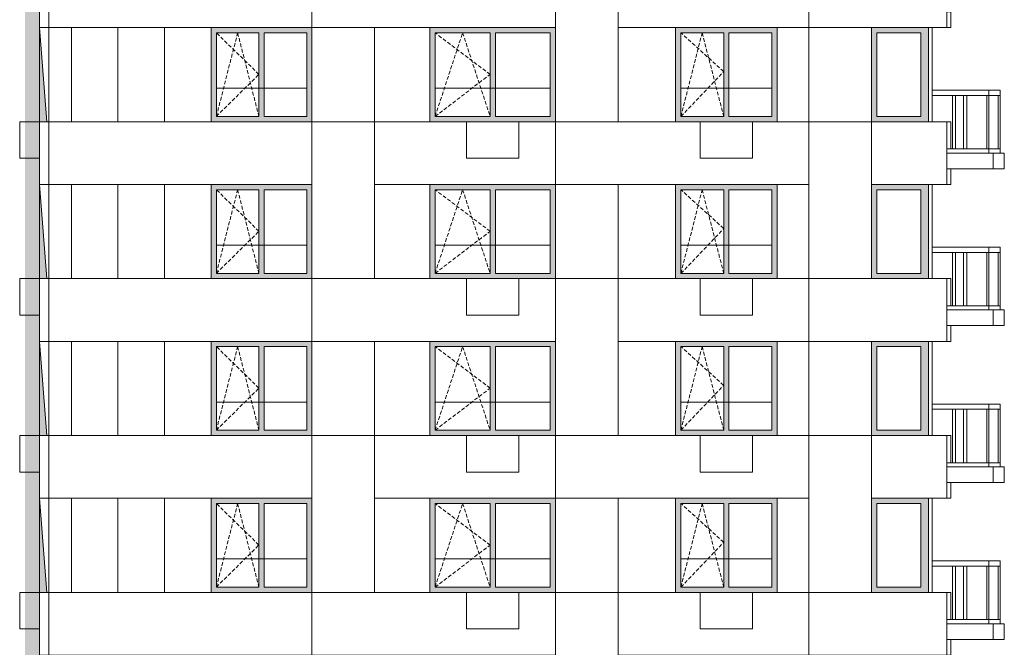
# Model space of a CAD drawing. Header units: millimetres. Extents: x 119219 to 750800, y -8933 to 168688.
# Tile 3 of 115: x 121460 to 140305, y 20010 to 32010. Entities that reach past the tile are written whole.
import ezdxf

# ---------------------------------------------------------------- set-up
doc = ezdxf.new("R2010")
doc.units = ezdxf.units.MM
doc.header["$MEASUREMENT"] = 0
doc.header["$XCLIPFRAME"] = 0
doc.linetypes.add('OO_EOIAAY', pattern=[105.833361, 70.555568, -35.277793])
for name, color, linetype, lineweight in [('0_Ном._пера__1', 7, 'Continuous', 0), ('0_Ном._пера__120', 7, 'Continuous', 0), ('0_Ном._пера__19', 255, 'Continuous', 0)]:
    doc.layers.add(name, color=color, linetype=linetype, lineweight=lineweight)
doc.layers.add('0_Ном._пера__161', color=7, linetype='Continuous', lineweight=13, true_color=0x6a6a6a)
picture_1 = doc.add_image_def('image2.png', size_in_pixel=(882, 837))
picture_2 = doc.add_image_def('image4.png', size_in_pixel=(877, 829))
picture_3 = doc.add_image_def('image1.png', size_in_pixel=(882, 833))
picture_4 = doc.add_image_def('image5.png', size_in_pixel=(729, 823))
picture_5 = doc.add_image_def('image3.png', size_in_pixel=(734, 827))

msp = doc.modelspace()

# ---------------------------------------------------------------- hatches: boundary and pattern name
at = {"layer": '0_Ном._пера__161', "linetype": 'Continuous', "lineweight": 0, "true_color": 0x696969}
for points in [[(125124.33, 31759.999), (125224.33, 31759.999), (126039.31, 31759.999), (126139.31, 31759.999), (126954.29, 31759.999), (127053.29, 31759.999), (127053.29, 31859.999), (125124.33, 31859.999)], [(131716.505, 31860.002), (129311.353, 31860.002), (129311.353, 31760.002), (129411.352, 31760.002), (130463.928, 31760.002), (130563.928, 31760.002), (131616.505, 31760.002), (131716.505, 31760.002)], [(135955.21, 31860.002), (134015.211, 31860.002), (134015.211, 31760.002), (134115.209, 31760.002), (134935.209, 31760.002), (135035.209, 31760.002), (135855.21, 31760.002), (135955.21, 31760.002)], [(137766.17, 31860.002), (137766.17, 31760.002), (137866.163, 31760.002), (138706.16, 31760.002), (138856.161, 31760.002), (138856.161, 31860.002)], [(125224.33, 30159.999), (125224.33, 31759.999), (125124.33, 31759.999), (125124.33, 30159.999)], [(126039.31, 30159.999), (126139.31, 30159.999), (126139.31, 31759.999), (126039.31, 31759.999)], [(126954.29, 31759.999), (126954.29, 30159.999), (127053.29, 30159.999), (127053.29, 31759.999)], [(129311.353, 30160.002), (129411.352, 30160.002), (129411.352, 31760.002), (129311.353, 31760.002)], [(130463.928, 30160.002), (130563.928, 30160.002), (130563.928, 31760.002), (130463.928, 31760.002)], [(131616.505, 31760.002), (131616.505, 30160.002), (131716.505, 30160.002), (131716.505, 31760.002)], [(134015.211, 30160.002), (134115.209, 30160.002), (134115.209, 31760.002), (134015.211, 31760.002)], [(134935.209, 30160.002), (135035.209, 30160.002), (135035.209, 31760.002), (134935.209, 31760.002)], [(135855.21, 31760.002), (135855.21, 30160.002), (135955.21, 30160.002), (135955.21, 31760.002)], [(137866.163, 31760.002), (137766.17, 31760.002), (137766.17, 30160.002), (137866.163, 30160.002)], [(138706.161, 30160.002), (138856.16, 30160.002), (138856.16, 31760.002), (138706.161, 31760.002)], [(125124.33, 30059.999), (127053.29, 30059.999), (127053.29, 30159.999), (126954.29, 30159.999), (126139.31, 30159.999), (126039.31, 30159.999), (125224.33, 30159.999), (125124.33, 30159.999)], [(129311.353, 30060.002), (131716.505, 30060.002), (131716.505, 30160.002), (131616.505, 30160.002), (130563.928, 30160.002), (130463.928, 30160.002), (129411.352, 30160.002), (129311.353, 30160.002)], [(134015.211, 30060.002), (135955.21, 30060.002), (135955.21, 30160.002), (135855.21, 30160.002), (135035.209, 30160.002), (134935.209, 30160.002), (134115.209, 30160.002), (134015.211, 30160.002)], [(137766.17, 30060.002), (138856.161, 30060.002), (138856.161, 30160.002), (138706.161, 30160.002), (137866.163, 30160.002), (137766.17, 30160.002)], [(125124.33, 28759.999), (125224.33, 28759.999), (126039.31, 28759.999), (126139.31, 28759.999), (126954.29, 28759.999), (127053.29, 28759.999), (127053.29, 28859.999), (125124.33, 28859.999)], [(131716.505, 28860.002), (129311.353, 28860.002), (129311.353, 28760.002), (129411.352, 28760.002), (130463.928, 28760.002), (130563.928, 28760.002), (131616.505, 28760.002), (131716.505, 28760.002)], [(135955.21, 28860.002), (134015.211, 28860.002), (134015.211, 28760.002), (134115.209, 28760.002), (134935.209, 28760.002), (135035.209, 28760.002), (135855.21, 28760.002), (135955.21, 28760.002)], [(137766.17, 28860.002), (137766.17, 28760.002), (137866.163, 28760.002), (138706.16, 28760.002), (138856.161, 28760.002), (138856.161, 28860.002)], [(125224.33, 27159.999), (125224.33, 28759.999), (125124.33, 28759.999), (125124.33, 27159.999)], [(126039.31, 27159.999), (126139.31, 27159.999), (126139.31, 28759.999), (126039.31, 28759.999)], [(126954.29, 28759.999), (126954.29, 27159.999), (127053.29, 27159.999), (127053.29, 28759.999)], [(129311.353, 27160.002), (129411.352, 27160.002), (129411.352, 28760.002), (129311.353, 28760.002)], [(130463.928, 27160.002), (130563.928, 27160.002), (130563.928, 28760.002), (130463.928, 28760.002)], [(131616.505, 28760.002), (131616.505, 27160.002), (131716.505, 27160.002), (131716.505, 28760.002)], [(134015.211, 27160.002), (134115.209, 27160.002), (134115.209, 28760.002), (134015.211, 28760.002)], [(134935.209, 27160.002), (135035.209, 27160.002), (135035.209, 28760.002), (134935.209, 28760.002)], [(135855.21, 28760.002), (135855.21, 27160.002), (135955.21, 27160.002), (135955.21, 28760.002)], [(137866.163, 28760.002), (137766.17, 28760.002), (137766.17, 27160.002), (137866.163, 27160.002)], [(138706.161, 27160.002), (138856.16, 27160.002), (138856.16, 28760.002), (138706.161, 28760.002)], [(125124.33, 27059.999), (127053.29, 27059.999), (127053.29, 27159.999), (126954.29, 27159.999), (126139.31, 27159.999), (126039.31, 27159.999), (125224.33, 27159.999), (125124.33, 27159.999)], [(129311.353, 27060.002), (131716.505, 27060.002), (131716.505, 27160.002), (131616.505, 27160.002), (130563.928, 27160.002), (130463.928, 27160.002), (129411.352, 27160.002), (129311.353, 27160.002)], [(134015.211, 27060.002), (135955.21, 27060.002), (135955.21, 27160.002), (135855.21, 27160.002), (135035.209, 27160.002), (134935.209, 27160.002), (134115.209, 27160.002), (134015.211, 27160.002)], [(137766.17, 27060.002), (138856.161, 27060.002), (138856.161, 27160.002), (138706.161, 27160.002), (137866.163, 27160.002), (137766.17, 27160.002)], [(125124.331, 25760.001), (125224.331, 25760.001), (126039.31, 25760.001), (126139.31, 25760.001), (126954.29, 25760.001), (127053.29, 25760.001), (127053.29, 25860.001), (125124.331, 25860.001)], [(131716.505, 25860.001), (129311.353, 25860.001), (129311.353, 25760.001), (129411.352, 25760.001), (130463.928, 25760.001), (130563.928, 25760.001), (131616.505, 25760.001), (131716.505, 25760.001)], [(135955.21, 25860.001), (134015.211, 25860.001), (134015.211, 25760.001), (134115.209, 25760.001), (134935.209, 25760.001), (135035.209, 25760.001), (135855.21, 25760.001), (135955.21, 25760.001)], [(137766.17, 25860.002), (137766.17, 25760.002), (137866.163, 25760.002), (138706.16, 25760.002), (138856.161, 25760.002), (138856.161, 25860.002)], [(125224.331, 24160.001), (125224.331, 25760.001), (125124.331, 25760.001), (125124.331, 24160.001)], [(126039.31, 24160.001), (126139.31, 24160.001), (126139.31, 25760.001), (126039.31, 25760.001)], [(126954.29, 25760.001), (126954.29, 24160.001), (127053.29, 24160.001), (127053.29, 25760.001)], [(129311.353, 24160.001), (129411.352, 24160.001), (129411.352, 25760.001), (129311.353, 25760.001)], [(130463.928, 24160.001), (130563.928, 24160.001), (130563.928, 25760.001), (130463.928, 25760.001)], [(131616.505, 25760.001), (131616.505, 24160.001), (131716.505, 24160.001), (131716.505, 25760.001)], [(134015.211, 24160.001), (134115.209, 24160.001), (134115.209, 25760.001), (134015.211, 25760.001)], [(134935.209, 24160.001), (135035.209, 24160.001), (135035.209, 25760.001), (134935.209, 25760.001)], [(135855.21, 25760.001), (135855.21, 24160.001), (135955.21, 24160.001), (135955.21, 25760.001)], [(137866.163, 25760.002), (137766.17, 25760.002), (137766.17, 24160.002), (137866.163, 24160.002)], [(138706.161, 24160.002), (138856.16, 24160.002), (138856.16, 25760.002), (138706.161, 25760.002)], [(125124.331, 24060.001), (127053.29, 24060.001), (127053.29, 24160.001), (126954.29, 24160.001), (126139.31, 24160.001), (126039.31, 24160.001), (125224.331, 24160.001), (125124.331, 24160.001)], [(129311.353, 24060.001), (131716.505, 24060.001), (131716.505, 24160.001), (131616.505, 24160.001), (130563.928, 24160.001), (130463.928, 24160.001), (129411.352, 24160.001), (129311.353, 24160.001)], [(134015.211, 24060.001), (135955.21, 24060.001), (135955.21, 24160.001), (135855.21, 24160.001), (135035.209, 24160.001), (134935.209, 24160.001), (134115.209, 24160.001), (134015.211, 24160.001)], [(137766.17, 24060.002), (138856.161, 24060.002), (138856.161, 24160.002), (138706.161, 24160.002), (137866.163, 24160.002), (137766.17, 24160.002)], [(125124.33, 22760), (125224.33, 22760), (126039.31, 22760), (126139.31, 22760), (126954.29, 22760), (127053.29, 22760), (127053.29, 22860), (125124.33, 22860)], [(131716.505, 22860.001), (129311.353, 22860.001), (129311.353, 22760.001), (129411.352, 22760.001), (130463.928, 22760.001), (130563.928, 22760.001), (131616.505, 22760.001), (131716.505, 22760.001)], [(135955.21, 22860.001), (134015.211, 22860.001), (134015.211, 22760.001), (134115.209, 22760.001), (134935.209, 22760.001), (135035.209, 22760.001), (135855.21, 22760.001), (135955.21, 22760.001)], [(137766.17, 22860.001), (137766.17, 22760.001), (137866.163, 22760.001), (138706.16, 22760.001), (138856.161, 22760.001), (138856.161, 22860.001)], [(125224.33, 21160), (125224.33, 22760), (125124.33, 22760), (125124.33, 21160)], [(126039.31, 21160), (126139.31, 21160), (126139.31, 22760), (126039.31, 22760)], [(126954.29, 22760), (126954.29, 21160), (127053.29, 21160), (127053.29, 22760)], [(129311.353, 21160.001), (129411.352, 21160.001), (129411.352, 22760.001), (129311.353, 22760.001)], [(130463.928, 21160.001), (130563.928, 21160.001), (130563.928, 22760.001), (130463.928, 22760.001)], [(131616.505, 22760.001), (131616.505, 21160.001), (131716.505, 21160.001), (131716.505, 22760.001)], [(134015.211, 21160.001), (134115.209, 21160.001), (134115.209, 22760.001), (134015.211, 22760.001)], [(134935.209, 21160.001), (135035.209, 21160.001), (135035.209, 22760.001), (134935.209, 22760.001)], [(135855.21, 22760.001), (135855.21, 21160.001), (135955.21, 21160.001), (135955.21, 22760.001)], [(137866.163, 22760.001), (137766.17, 22760.001), (137766.17, 21160.001), (137866.163, 21160.001)], [(138706.161, 21160.001), (138856.16, 21160.001), (138856.16, 22760.001), (138706.161, 22760.001)], [(125124.33, 21060), (127053.29, 21060), (127053.29, 21160), (126954.29, 21160), (126139.31, 21160), (126039.31, 21160), (125224.33, 21160), (125124.33, 21160)], [(129311.353, 21060.001), (131716.505, 21060.001), (131716.505, 21160.001), (131616.505, 21160.001), (130563.928, 21160.001), (130463.928, 21160.001), (129411.352, 21160.001), (129311.353, 21160.001)], [(134015.211, 21060.001), (135955.21, 21060.001), (135955.21, 21160.001), (135855.21, 21160.001), (135035.209, 21160.001), (134935.209, 21160.001), (134115.209, 21160.001), (134015.211, 21160.001)], [(137766.17, 21060.001), (138856.161, 21060.001), (138856.161, 21160.001), (138706.161, 21160.001), (137866.163, 21160.001), (137766.17, 21160.001)]]:
    msp.add_hatch(color=251, dxfattribs=at).paths.add_polyline_path(points)
at = {"layer": '0_Ном._пера__19', "linetype": 'Continuous', "lineweight": 0}
msp.add_hatch(color=255, dxfattribs=at).paths.add_polyline_path([(121820.199, 67860), (122001.659, 66060), (121820.169, 66059.999), (121820.169, 64859.999), (121974.935, 63060), (121842.238, 63060), (121842.238, 61860), (121977.238, 60059.999), (121842.238, 60059.999), (121842.238, 58860), (121977.238, 57059.999), (121842.238, 57059.999), (121842.238, 55860), (121977.238, 54059.999), (121842.238, 54059.999), (121842.238, 52860), (121977.238, 51059.999), (121842.238, 51059.999), (121842.238, 49860), (121977.238, 48059.999), (121842.238, 48059.999), (121842.238, 46860), (121977.238, 45059.999), (121842.238, 45059.999), (121842.238, 43860), (121977.238, 42059.999), (121842.238, 42059.999), (121842.238, 40860), (121977.238, 39059.999), (121842.238, 39059.999), (121842.238, 37860), (121977.238, 36059.999), (121842.238, 36059.999), (121842.238, 34860), (121977.238, 33059.999), (121842.238, 33060), (121842.238, 31860), (121977.238, 30059.999), (121842.238, 30059.999), (121842.238, 28860), (121977.238, 27059.999), (121842.238, 27059.999), (121842.238, 25860), (121977.238, 24059.999), (121842.238, 24059.999), (121842.238, 22860), (121977.238, 21059.999), (121842.238, 21060), (121842.238, 19860), (121977.238, 18059.999), (121842.238, 18059.999), (121842.238, 16860), (121977.238, 15059.999), (121842.238, 15059.999), (121842.238, 13860), (121977.238, 12059.999), (121842.238, 12059.999), (121842.238, 10860), (121977.238, 9059.999), (121842.238, 9060), (121842.238, 7860), (121977.238, 6059.999), (121842.238, 6060), (121842.238, 4860), (121993.525, -900.163), (121562.106, -900.163), (121564.119, 67837.982)])

# ---------------------------------------------------------------- linework, layer by layer
at = {"layer": '0_Ном._пера__1', "color": 7, "linetype": 'Continuous', "lineweight": 0}
for p, q in [((121842.238, 31860), (121977.238, 30059.999)), ((131716.506, 31860.002), (131716.506, 30060.002)), ((135955.211, 31860.002), (135955.211, 30060.002)), ((138925.319, 31859.999), (138925.319, 30059.999)), ((125224.33, 30700), (126954.29, 30700)), ((129411.352, 30700), (131616.505, 30700)), ((134115.209, 30700), (135855.21, 30700)), ((140011.01, 30660), (138925.319, 30660)), ((139310.894, 30560), (138925.319, 30560)), ((139370.894, 30560), (139310.894, 30560)), ((139310.894, 29540), (139310.894, 30560)), ((140011.01, 30560), (139370.894, 30560)), ((139370.894, 29540), (139370.894, 30560)), ((139525.417, 29540), (139525.417, 30560)), ((139585.417, 29540), (139585.417, 30560)), ((139970.999, 29540), (139970.999, 30560)), ((140010.999, 29540), (140010.999, 30560)), ((140011.01, 30560), (140011.01, 30660)), ((140225.496, 30660), (140011.01, 30660)), ((140225.496, 30560), (140011.01, 30560)), ((140185.501, 29540), (140185.501, 30560)), ((140225.496, 30560), (140225.496, 30660)), ((140225.501, 29540), (140225.501, 30560)), ((139310.894, 29540), (139206.156, 29540)), ((139370.894, 29540), (139310.894, 29540)), ((140011.01, 29540), (139370.894, 29540)), ((140011.01, 29460), (140011.01, 29540)), ((140225.496, 29540), (140011.01, 29540)), ((140225.496, 29460), (140225.496, 29540)), ((121842.238, 28860), (121977.238, 27059.999)), ((131716.506, 28860.002), (131716.506, 27060.002)), ((135955.211, 28860.002), (135955.211, 27060.002)), ((138925.319, 28859.999), (138925.319, 27059.999)), ((125224.33, 27700), (126954.29, 27700)), ((129411.352, 27700), (131616.505, 27700)), ((134115.209, 27700), (135855.21, 27700)), ((140011.01, 27660), (138925.319, 27660)), ((139310.894, 27560), (138925.319, 27560)), ((139370.894, 27560), (139310.894, 27560)), ((139310.894, 26540), (139310.894, 27560)), ((140011.01, 27560), (139370.894, 27560)), ((139370.894, 26540), (139370.894, 27560)), ((139525.417, 26540), (139525.417, 27560)), ((139585.417, 26540), (139585.417, 27560)), ((139970.999, 26540), (139970.999, 27560)), ((140010.999, 26540), (140010.999, 27560)), ((140011.01, 27560), (140011.01, 27660)), ((140225.496, 27660), (140011.01, 27660)), ((140225.496, 27560), (140011.01, 27560)), ((140185.501, 26540), (140185.501, 27560)), ((140225.496, 27560), (140225.496, 27660)), ((140225.501, 26540), (140225.501, 27560)), ((139310.894, 26540), (139206.156, 26540)), ((139370.894, 26540), (139310.894, 26540)), ((140011.01, 26540), (139370.894, 26540)), ((140011.01, 26460), (140011.01, 26540)), ((140225.496, 26540), (140011.01, 26540)), ((140225.496, 26460), (140225.496, 26540)), ((121842.238, 25860), (121977.238, 24059.999)), ((131716.506, 25860.001), (131716.506, 24060.001)), ((135955.211, 25860.001), (135955.211, 24060.001)), ((138925.319, 25860), (138925.319, 24060)), ((125224.33, 24700.002), (126954.29, 24700.002)), ((129411.352, 24700.002), (131616.505, 24700.002)), ((134115.209, 24700.002), (135855.21, 24700.002)), ((140011.01, 24660), (138925.319, 24660)), ((139310.894, 24560), (138925.319, 24560)), ((139370.894, 24560), (139310.894, 24560)), ((139310.894, 23540), (139310.894, 24560)), ((140011.01, 24560), (139370.894, 24560)), ((139370.894, 23540), (139370.894, 24560)), ((139525.417, 23540), (139525.417, 24560)), ((139585.417, 23540), (139585.417, 24560)), ((139970.999, 23540), (139970.999, 24560)), ((140010.999, 23540), (140010.999, 24560)), ((140011.01, 24560), (140011.01, 24660)), ((140225.496, 24660), (140011.01, 24660)), ((140225.496, 24560), (140011.01, 24560)), ((140185.501, 23540), (140185.501, 24560)), ((140225.496, 24560), (140225.496, 24660)), ((140225.501, 23540), (140225.501, 24560)), ((139310.894, 23540), (139206.156, 23540)), ((139370.894, 23540), (139310.894, 23540)), ((140011.01, 23540), (139370.894, 23540)), ((140011.01, 23460), (140011.01, 23540)), ((140225.496, 23540), (140011.01, 23540)), ((140225.496, 23460), (140225.496, 23540)), ((121842.238, 22860), (121977.238, 21059.999)), ((131716.506, 22860.001), (131716.506, 21060.001)), ((135955.211, 22860.001), (135955.211, 21060.001)), ((138925.319, 22859.999), (138925.319, 21059.999)), ((125224.33, 21700), (126954.29, 21700)), ((129411.352, 21700), (131616.505, 21700)), ((134115.209, 21700), (135855.21, 21700)), ((140011.01, 21660), (138925.319, 21660)), ((139310.894, 21560), (138925.319, 21560)), ((139370.894, 21560), (139310.894, 21560)), ((139310.894, 20540), (139310.894, 21560)), ((140011.01, 21560), (139370.894, 21560)), ((139370.894, 20540), (139370.894, 21560)), ((139525.417, 20540), (139525.417, 21560)), ((139585.417, 20540), (139585.417, 21560)), ((139970.999, 20540), (139970.999, 21560)), ((140010.999, 20540), (140010.999, 21560)), ((140011.01, 21560), (140011.01, 21660)), ((140225.496, 21660), (140011.01, 21660)), ((140225.496, 21560), (140011.01, 21560)), ((140185.501, 20540), (140185.501, 21560)), ((140225.496, 21560), (140225.496, 21660)), ((140225.501, 20540), (140225.501, 21560)), ((139310.894, 20540), (139206.156, 20540)), ((139370.894, 20540), (139310.894, 20540)), ((140011.01, 20540), (139370.894, 20540)), ((140011.01, 20460), (140011.01, 20540)), ((140225.496, 20540), (140011.01, 20540)), ((140225.496, 20460), (140225.496, 20540))]:
    msp.add_line(p, q, dxfattribs=at)
for points in [[(121842.238, 33060), (122019.985, 33060), (122019.985, 31860), (121842.238, 31860)], [(122019.985, 33060), (127053.29, 33060), (127053.29, 31860), (122019.985, 31860)], [(127053.29, 33060), (131716.506, 33060), (131716.506, 31860), (127053.29, 31860)], [(131716.506, 33059.999), (132915.446, 33059.999), (132915.446, 30060), (131716.506, 30060)], [(132915.468, 33060), (136567.23, 33060), (136567.23, 31860), (132915.468, 31860)], [(136567.23, 33060), (139206.156, 33060), (139206.156, 31860), (136567.23, 31860)], [(139206.156, 32160), (139280.748, 32160), (139280.748, 31860), (139206.156, 31860)], [(122019.985, 31860.002), (122449.798, 31860.002), (122449.798, 30060.007), (122019.985, 30060.007)], [(127053.29, 31860), (128252.23, 31860), (128252.23, 30059.999), (127053.29, 30059.999)], [(136567.23, 31860), (137766.17, 31860), (137766.17, 30059.999), (136567.23, 30059.999)], [(121842.238, 30059.999), (122019.985, 30059.999), (122019.985, 28860), (121842.238, 28860)], [(122019.985, 30059.999), (127053.29, 30059.999), (127053.29, 28860), (122019.985, 28860)], [(127053.29, 30060), (128252.23, 30060), (128252.23, 27060), (127053.29, 27060)], [(128252.23, 30060), (131716.506, 30060), (131716.506, 28860), (128252.23, 28860)], [(131716.506, 30060), (136567.23, 30060), (136567.23, 28860), (131716.506, 28860)], [(136567.23, 30059.999), (137766.17, 30059.999), (137766.17, 27060), (136567.23, 27060)], [(137766.17, 30060.002), (139206.156, 30060.002), (139206.156, 28860.002), (137766.17, 28860.002)], [(139206.156, 30059.999), (139280.748, 30059.999), (139280.748, 29539.999), (139206.156, 29539.999)], [(139206.156, 29460), (140091.01, 29460), (140091.01, 29160), (139206.156, 29160)], [(140091.01, 29460), (140305.492, 29460), (140305.492, 29160), (140091.01, 29160)], [(139206.156, 29160), (139280.748, 29160), (139280.748, 28860), (139206.156, 28860)], [(122019.985, 28860), (122449.798, 28860), (122449.798, 27060.005), (122019.985, 27060.005)], [(131716.506, 28860), (132915.446, 28860), (132915.446, 27059.999), (131716.506, 27059.999)], [(121842.238, 27059.999), (122019.985, 27059.999), (122019.985, 25860), (121842.238, 25860)], [(122019.985, 27059.999), (127053.29, 27059.999), (127053.29, 25860), (122019.985, 25860)], [(127053.29, 27059.999), (131716.506, 27059.999), (131716.506, 25860), (127053.29, 25860)], [(131716.506, 27059.999), (132915.446, 27059.999), (132915.446, 24060), (131716.506, 24060)], [(132915.468, 27060), (136567.23, 27060), (136567.23, 25860), (132915.468, 25860)], [(136567.23, 27060), (139206.156, 27060), (139206.156, 25860), (136567.23, 25860)], [(139206.156, 27059.999), (139280.748, 27059.999), (139280.748, 26539.999), (139206.156, 26539.999)], [(139206.156, 26460), (140091.01, 26460), (140091.01, 26160), (139206.156, 26160)], [(140091.01, 26460), (140305.492, 26460), (140305.492, 26160), (140091.01, 26160)], [(139206.156, 26160), (139280.748, 26160), (139280.748, 25860), (139206.156, 25860)], [(122019.985, 25860.001), (122449.798, 25860.001), (122449.798, 24060.006), (122019.985, 24060.006)], [(127053.29, 25860), (128252.23, 25860), (128252.23, 24059.999), (127053.29, 24059.999)], [(136567.23, 25860), (137766.17, 25860), (137766.17, 24059.999), (136567.23, 24059.999)], [(121842.238, 24059.999), (122019.985, 24059.999), (122019.985, 22860), (121842.238, 22860)], [(122019.985, 24059.999), (127053.29, 24059.999), (127053.29, 22860), (122019.985, 22860)], [(127053.29, 24059.999), (128252.23, 24059.999), (128252.23, 21060), (127053.29, 21060)], [(128252.23, 24059.999), (131716.506, 24059.999), (131716.506, 22860), (128252.23, 22860)], [(131716.506, 24060), (136567.23, 24060), (136567.23, 22860), (131716.506, 22860)], [(136567.23, 24059.999), (137766.17, 24059.999), (137766.17, 21060), (136567.23, 21060)], [(137766.17, 24060), (139206.156, 24060), (139206.156, 22860), (137766.17, 22860)], [(139206.156, 24060), (139280.748, 24060), (139280.748, 23540), (139206.156, 23540)], [(139206.156, 23460), (140091.01, 23460), (140091.01, 23160), (139206.156, 23160)], [(140091.01, 23460), (140305.492, 23460), (140305.492, 23160), (140091.01, 23160)], [(139206.156, 23160), (139280.748, 23160), (139280.748, 22860), (139206.156, 22860)], [(122019.985, 22860.001), (122449.798, 22860.001), (122449.798, 21060.006), (122019.985, 21060.006)], [(131716.506, 22860), (132915.446, 22860), (132915.446, 21059.999), (131716.506, 21059.999)], [(121842.238, 21060), (122019.985, 21060), (122019.985, 19860), (121842.238, 19860)], [(122019.985, 21060), (127053.29, 21060), (127053.29, 19860), (122019.985, 19860)], [(127053.29, 21060), (131716.506, 21060), (131716.506, 19860), (127053.29, 19860)], [(131716.506, 21059.999), (132915.446, 21059.999), (132915.446, 18060), (131716.506, 18060)], [(132915.468, 21060), (136567.23, 21060), (136567.23, 19860), (132915.468, 19860)], [(136567.23, 21060), (139206.156, 21060), (139206.156, 19860), (136567.23, 19860)], [(139206.156, 21059.999), (139280.748, 21059.999), (139280.748, 20539.999), (139206.156, 20539.999)], [(139206.156, 20460), (140091.01, 20460), (140091.01, 20160), (139206.156, 20160)], [(140091.01, 20460), (140305.492, 20460), (140305.492, 20160), (140091.01, 20160)], [(139206.156, 20160), (139280.748, 20160), (139280.748, 19860), (139206.156, 19860)]]:
    msp.add_lwpolyline(points, close=True, dxfattribs=at)
at = {"layer": '0_Ном._пера__1', "color": 7, "linetype": 'Continuous', "lineweight": 0, "flags": 128}
for points in [[(122449.798, 31860.002), (122449.798, 30060.002), (125124.33, 30060.002), (125124.33, 31860.002)], [(128252.23, 31860), (128252.23, 30060), (129310.777, 30060), (129310.777, 31860)], [(132915.291, 31860), (132915.291, 30060), (134015.034, 30060), (134015.034, 31860)], [(135955.211, 31860), (135955.211, 30060), (136566.449, 30060), (136566.449, 31860)], [(121460.305, 30060), (121460.305, 29360), (121842.238, 29360), (121842.238, 30060)], [(130013.471, 29360), (131013.471, 29360), (131013.471, 30060), (130013.471, 30060)], [(135486.167, 30060), (134486.167, 30060), (134486.167, 29360), (135486.167, 29360)], [(122449.798, 28860.002), (122449.798, 27060.002), (125124.33, 27060.002), (125124.33, 28860.002)], [(128252.23, 28860), (128252.23, 27060), (129310.777, 27060), (129310.777, 28860)], [(132915.313, 28860), (132915.313, 27060), (134015.056, 27060), (134015.056, 28860)], [(135955.211, 28860), (135955.211, 27060), (136566.471, 27060), (136566.471, 28860)], [(121460.305, 26360), (121842.238, 26360), (121842.238, 27060), (121460.305, 27060)], [(130013.471, 26360), (131013.471, 26360), (131013.471, 27060), (130013.471, 27060)], [(135486.167, 27060), (134486.167, 27060), (134486.167, 26360), (135486.167, 26360)], [(122449.798, 25860.001), (122449.798, 24060.001), (125124.331, 24060.001), (125124.331, 25860.001)], [(128252.23, 25860), (128252.23, 24060), (129310.777, 24060), (129310.777, 25860)], [(132915.336, 25860), (132915.336, 24060), (134015.078, 24060), (134015.078, 25860)], [(135955.211, 25860), (135955.211, 24060), (136566.493, 24060), (136566.493, 25860)], [(121460.305, 24060), (121460.305, 23360), (121842.238, 23360), (121842.238, 24060)], [(130013.471, 23360), (131013.471, 23360), (131013.471, 24060), (130013.471, 24060)], [(135486.167, 24060), (134486.167, 24060), (134486.167, 23360), (135486.167, 23360)], [(122449.798, 22860.001), (122449.798, 21060.001), (125124.33, 21060.001), (125124.33, 22860.001)], [(128252.23, 22860), (128252.23, 21060), (129310.777, 21060), (129310.777, 22860)], [(132915.358, 22860), (132915.358, 21060), (134015.1, 21060), (134015.1, 22860)], [(135955.211, 22860), (135955.211, 21060), (136566.516, 21060), (136566.516, 22860)], [(121460.305, 20360), (121842.238, 20360), (121842.238, 21060), (121460.305, 21060)], [(130013.471, 21060), (130013.471, 20360), (131013.471, 20360), (131013.471, 21060)], [(135486.167, 21060), (134486.167, 21060), (134486.167, 20360), (135486.167, 20360)]]:
    msp.add_lwpolyline(points, close=True, dxfattribs=at)
at = {"layer": '0_Ном._пера__1', "color": 7, "linetype": 'Continuous', "lineweight": 0}
for points in [[(123341.508, 30059.999), (123341.508, 31859.999)], [(124233.218, 30059.999), (124233.218, 31859.999)], [(123341.508, 27059.999), (123341.508, 28859.999)], [(124233.218, 27059.999), (124233.218, 28859.999)], [(123341.508, 24059.999), (123341.508, 25859.999)], [(124233.218, 24059.999), (124233.218, 25859.999)], [(123341.508, 21060), (123341.508, 22860)], [(124233.218, 21060), (124233.218, 22860)]]:
    msp.add_lwpolyline(points, dxfattribs=at)
at = {"layer": '0_Ном._пера__120', "color": 7, "linetype": 'Continuous', "lineweight": 0}
for p, q in [((138856.161, 30060.002), (138856.161, 31860.002)), ((125224.33, 31759.999), (125224.33, 30159.999)), ((126039.31, 31759.999), (125224.33, 31759.999)), ((126039.31, 30159.999), (126039.31, 31759.999)), ((126139.31, 31759.999), (126139.31, 30159.999)), ((126954.29, 31759.999), (126139.31, 31759.999)), ((126954.29, 30159.999), (126954.29, 31759.999)), ((129411.352, 31760.002), (129411.352, 30160.002)), ((130463.928, 31760.002), (129411.352, 31760.002)), ((130463.928, 30160.002), (130463.928, 31760.002)), ((130563.928, 31760.002), (130563.928, 30160.002)), ((131616.505, 31760.002), (130563.928, 31760.002)), ((131616.505, 30160.002), (131616.505, 31760.002)), ((134115.209, 31760.002), (134115.209, 30160.002)), ((134935.209, 31760.002), (134115.209, 31760.002)), ((134935.209, 30160.002), (134935.209, 31760.002)), ((135035.209, 31760.002), (135035.209, 30160.002)), ((135855.21, 31760.002), (135035.209, 31760.002)), ((135855.21, 30160.002), (135855.21, 31760.002)), ((137866.163, 30160.002), (137866.163, 31760.002)), ((137866.163, 31760.002), (138706.161, 31760.002)), ((138706.161, 31760.002), (138706.161, 30160.002)), ((125224.33, 30159.999), (126039.31, 30159.999)), ((126139.31, 30159.999), (126954.29, 30159.999)), ((129411.352, 30160.002), (130463.928, 30160.002)), ((130563.928, 30160.002), (131616.505, 30160.002)), ((134115.209, 30160.002), (134935.209, 30160.002)), ((135035.209, 30160.002), (135855.21, 30160.002)), ((138706.161, 30160.002), (137866.163, 30160.002)), ((138856.161, 27060.002), (138856.161, 28860.002)), ((125224.33, 28759.999), (125224.33, 27159.999)), ((126039.31, 28759.999), (125224.33, 28759.999)), ((126039.31, 27159.999), (126039.31, 28759.999)), ((126139.31, 28759.999), (126139.31, 27159.999)), ((126954.29, 28759.999), (126139.31, 28759.999)), ((126954.29, 27159.999), (126954.29, 28759.999)), ((129411.352, 28760.002), (129411.352, 27160.002)), ((130463.928, 28760.002), (129411.352, 28760.002)), ((130463.928, 27160.002), (130463.928, 28760.002)), ((130563.928, 28760.002), (130563.928, 27160.002)), ((131616.505, 28760.002), (130563.928, 28760.002)), ((131616.505, 27160.002), (131616.505, 28760.002)), ((134115.209, 28760.002), (134115.209, 27160.002)), ((134935.209, 28760.002), (134115.209, 28760.002)), ((134935.209, 27160.002), (134935.209, 28760.002)), ((135035.209, 28760.002), (135035.209, 27160.002)), ((135855.21, 28760.002), (135035.209, 28760.002)), ((135855.21, 27160.002), (135855.21, 28760.002)), ((137866.163, 27160.002), (137866.163, 28760.002)), ((137866.163, 28760.002), (138706.161, 28760.002)), ((138706.161, 28760.002), (138706.161, 27160.002)), ((125224.33, 27159.999), (126039.31, 27159.999)), ((126139.31, 27159.999), (126954.29, 27159.999)), ((129411.352, 27160.002), (130463.928, 27160.002)), ((130563.928, 27160.002), (131616.505, 27160.002)), ((134115.209, 27160.002), (134935.209, 27160.002)), ((135035.209, 27160.002), (135855.21, 27160.002)), ((138706.161, 27160.002), (137866.163, 27160.002)), ((138856.161, 24060.002), (138856.161, 25860.002)), ((125224.331, 25760.001), (125224.331, 24160.001)), ((126039.31, 25760.001), (125224.331, 25760.001)), ((126039.31, 24160.001), (126039.31, 25760.001)), ((126139.31, 25760.001), (126139.31, 24160.001)), ((126954.29, 25760.001), (126139.31, 25760.001)), ((126954.29, 24160.001), (126954.29, 25760.001)), ((129411.352, 25760.001), (129411.352, 24160.001)), ((130463.928, 25760.001), (129411.352, 25760.001)), ((130463.928, 24160.001), (130463.928, 25760.001)), ((130563.928, 25760.001), (130563.928, 24160.001)), ((131616.505, 25760.001), (130563.928, 25760.001)), ((131616.505, 24160.001), (131616.505, 25760.001)), ((134115.209, 25760.001), (134115.209, 24160.001)), ((134935.209, 25760.001), (134115.209, 25760.001)), ((134935.209, 24160.001), (134935.209, 25760.001)), ((135035.209, 25760.001), (135035.209, 24160.001)), ((135855.21, 25760.001), (135035.209, 25760.001)), ((135855.21, 24160.001), (135855.21, 25760.001)), ((137866.163, 24160.002), (137866.163, 25760.002)), ((137866.163, 25760.002), (138706.161, 25760.002)), ((138706.161, 25760.002), (138706.161, 24160.002)), ((125224.331, 24160.001), (126039.31, 24160.001)), ((126139.31, 24160.001), (126954.29, 24160.001)), ((129411.352, 24160.001), (130463.928, 24160.001)), ((130563.928, 24160.001), (131616.505, 24160.001)), ((134115.209, 24160.001), (134935.209, 24160.001)), ((135035.209, 24160.001), (135855.21, 24160.001)), ((138706.161, 24160.002), (137866.163, 24160.002)), ((138856.161, 21060.001), (138856.161, 22860.001)), ((125224.33, 22760), (125224.33, 21160)), ((126039.31, 22760), (125224.33, 22760)), ((126039.31, 21160), (126039.31, 22760)), ((126139.31, 22760), (126139.31, 21160)), ((126954.29, 22760), (126139.31, 22760)), ((126954.29, 21160), (126954.29, 22760)), ((129411.352, 22760.001), (129411.352, 21160.001)), ((130463.928, 22760.001), (129411.352, 22760.001)), ((130463.928, 21160.001), (130463.928, 22760.001)), ((130563.928, 22760.001), (130563.928, 21160.001)), ((131616.505, 22760.001), (130563.928, 22760.001)), ((131616.505, 21160.001), (131616.505, 22760.001)), ((134115.209, 22760.001), (134115.209, 21160.001)), ((134935.209, 22760.001), (134115.209, 22760.001)), ((134935.209, 21160.001), (134935.209, 22760.001)), ((135035.209, 22760.001), (135035.209, 21160.001)), ((135855.21, 22760.001), (135035.209, 22760.001)), ((135855.21, 21160.001), (135855.21, 22760.001)), ((137866.163, 21160.001), (137866.163, 22760.001)), ((137866.163, 22760.001), (138706.161, 22760.001)), ((138706.161, 22760.001), (138706.161, 21160.001)), ((125224.33, 21160), (126039.31, 21160)), ((126139.31, 21160), (126954.29, 21160)), ((129411.352, 21160.001), (130463.928, 21160.001)), ((130563.928, 21160.001), (131616.505, 21160.001)), ((134115.209, 21160.001), (134935.209, 21160.001)), ((135035.209, 21160.001), (135855.21, 21160.001)), ((138706.161, 21160.001), (137866.163, 21160.001))]:
    msp.add_line(p, q, dxfattribs=at)
at = {"layer": '0_Ном._пера__120', "color": 7, "linetype": 'OO_EOIAAY', "lineweight": 0}
for p, q in [((125224.33, 30159.999), (125631.82, 31759.999)), ((126039.31, 30965), (125224.33, 31759.999)), ((125631.82, 31759.999), (126039.31, 30159.999)), ((129411.352, 30159.999), (129937.64, 31759.999)), ((130463.928, 30965), (129411.352, 31759.999)), ((129937.64, 31759.999), (130463.928, 30159.999)), ((134115.209, 30159.999), (134522.699, 31759.999)), ((134935.209, 31018.381), (134115.209, 31759.999)), ((134522.699, 31759.999), (134935.209, 30159.999)), ((125224.33, 30159.999), (126039.31, 30965)), ((129411.352, 30159.999), (130463.928, 30965)), ((134115.209, 30159.999), (134935.209, 31018.381)), ((125224.33, 27159.999), (125631.82, 28759.999)), ((126039.31, 27965), (125224.33, 28759.999)), ((125631.82, 28759.999), (126039.31, 27159.999)), ((129411.352, 27159.999), (129937.64, 28759.999)), ((130463.928, 27965), (129411.352, 28759.999)), ((129937.64, 28759.999), (130463.928, 27159.999)), ((134115.209, 27159.999), (134522.699, 28759.999)), ((134935.209, 28018.381), (134115.209, 28759.999)), ((134522.699, 28759.999), (134935.209, 27159.999)), ((125224.33, 27159.999), (126039.31, 27965)), ((129411.352, 27159.999), (130463.928, 27965)), ((134115.209, 27159.999), (134935.209, 28018.381)), ((125224.33, 24160.001), (125631.82, 25760.001)), ((126039.31, 24965.002), (125224.33, 25760.001)), ((125631.82, 25760.001), (126039.31, 24160.001)), ((129411.352, 24160.001), (129937.64, 25760.001)), ((130463.928, 24965.002), (129411.352, 25760.001)), ((129937.64, 25760.001), (130463.928, 24160.001)), ((134115.209, 24160.001), (134522.699, 25760.001)), ((134935.209, 25018.383), (134115.209, 25760.001)), ((134522.699, 25760.001), (134935.209, 24160.001)), ((125224.33, 24160.001), (126039.31, 24965.002)), ((129411.352, 24160.001), (130463.928, 24965.002)), ((134115.209, 24160.001), (134935.209, 25018.383)), ((125224.33, 21160), (125631.82, 22760)), ((126039.31, 21965), (125224.33, 22760)), ((125631.82, 22760), (126039.31, 21160)), ((129411.352, 21160), (129937.64, 22760)), ((130463.928, 21965), (129411.352, 22760)), ((129937.64, 22760), (130463.928, 21160)), ((134115.209, 21160), (134522.699, 22760)), ((134935.209, 22018.382), (134115.209, 22760)), ((134522.699, 22760), (134935.209, 21160)), ((125224.33, 21160), (126039.31, 21965)), ((129411.352, 21160), (130463.928, 21965)), ((134115.209, 21160), (134935.209, 22018.382))]:
    msp.add_line(p, q, dxfattribs=at)

# ---------------------------------------------------------------- pictures from other files: only their frames are drawn
at = {"linetype": 'Continuous', "lineweight": 0}
image = msp.add_image(picture_4, insert=(121842.238, 31860), size_in_units=(173.528, 1200), dxfattribs=at)
image.set_boundary_path([(-0.5, -0.5), (728.5, 822.5)])
image = msp.add_image(picture_4, insert=(122019.985, 31860), size_in_units=(5033.305, 1200), dxfattribs=at)
image.set_boundary_path([(-0.5, -0.5), (728.5, 822.5)])
image = msp.add_image(picture_2, insert=(127053.29, 31860), size_in_units=(4662.871, 1200), dxfattribs=at)
image.set_boundary_path([(-0.5, -0.5), (876.5, 828.5)])
image = msp.add_image(picture_3, insert=(131715.908, 30060), size_in_units=(1199.538, 3000), dxfattribs=at)
image.set_boundary_path([(-0.5, -0.5), (881.5, 832.5)])
image = msp.add_image(picture_4, insert=(132915.446, 31860), size_in_units=(3651.186, 1200), dxfattribs=at)
image.set_boundary_path([(-0.5, -0.5), (728.5, 822.5)])
image = msp.add_image(picture_4, insert=(136566.632, 31860), size_in_units=(2639.51, 1200), dxfattribs=at)
image.set_boundary_path([(-0.5, -0.5), (728.5, 822.5)])
image = msp.add_image(picture_4, insert=(139206.098, 31860), size_in_units=(74.606, 300), dxfattribs=at)
image.set_boundary_path([(-0.5, -0.5), (728.5, 822.5)])
image = msp.add_image(picture_1, insert=(121842.238, 30060), size_in_units=(177.747, 1800), dxfattribs=at)
image.set_boundary_path([(-0.5, -0.5), (881.5, 836.5)])
image = msp.add_image(picture_1, insert=(122019.985, 30060), size_in_units=(429.813, 1800), dxfattribs=at)
image.set_boundary_path([(-0.5, -0.5), (881.5, 836.5)])
image = msp.add_image(picture_1, insert=(127052.692, 30060), size_in_units=(1199.538, 1800), dxfattribs=at)
image.set_boundary_path([(-0.5, -0.5), (881.5, 836.5)])
image = msp.add_image(picture_3, insert=(136566.632, 30059.999), size_in_units=(1199.538, 1800), dxfattribs=at)
image.set_boundary_path([(-0.5, -0.5), (881.5, 832.5)])
image = msp.add_image(picture_5, insert=(138925.319, 31859.999), size_in_units=(69.159, 1800), rotation=180, dxfattribs=at)
image.set_boundary_path([(-0.5, -0.5), (733.5, 826.5)])
image = msp.add_image(picture_2, insert=(121842.238, 28860), size_in_units=(177.747, 1200), dxfattribs=at)
image.set_boundary_path([(-0.5, -0.5), (876.5, 828.5)])
image = msp.add_image(picture_2, insert=(122019.985, 28860), size_in_units=(5033.305, 1200), dxfattribs=at)
image.set_boundary_path([(-0.5, -0.5), (876.5, 828.5)])
image = msp.add_image(picture_1, insert=(127052.692, 27060), size_in_units=(1199.538, 3000), dxfattribs=at)
image.set_boundary_path([(-0.5, -0.5), (881.5, 836.5)])
image = msp.add_image(picture_4, insert=(128252.23, 28860), size_in_units=(3463.678, 1200), dxfattribs=at)
image.set_boundary_path([(-0.5, -0.5), (728.5, 822.5)])
image = msp.add_image(picture_2, insert=(131716.161, 28860), size_in_units=(4850.471, 1200), dxfattribs=at)
image.set_boundary_path([(-0.5, -0.5), (876.5, 828.5)])
image = msp.add_image(picture_3, insert=(136566.632, 27060), size_in_units=(1199.538, 3000), dxfattribs=at)
image.set_boundary_path([(-0.5, -0.5), (881.5, 832.5)])
image = msp.add_image(picture_4, insert=(137766.17, 28860), size_in_units=(1439.972, 1200), dxfattribs=at)
image.set_boundary_path([(-0.5, -0.5), (728.5, 822.5)])
image = msp.add_image(picture_4, insert=(139206.098, 29540), size_in_units=(74.606, 520), dxfattribs=at)
image.set_boundary_path([(-0.5, -0.5), (728.5, 822.5)])
image = msp.add_image(picture_2, insert=(139206.098, 29160), size_in_units=(884.855, 300), dxfattribs=at)
image.set_boundary_path([(-0.5, -0.5), (876.5, 828.5)])
image = msp.add_image(picture_5, insert=(140305.434, 29460), size_in_units=(214.481, 300), rotation=180, dxfattribs=at)
image.set_boundary_path([(-0.5, -0.5), (733.5, 826.5)])
image = msp.add_image(picture_4, insert=(139206.098, 28860), size_in_units=(74.606, 300), dxfattribs=at)
image.set_boundary_path([(-0.5, -0.5), (728.5, 822.5)])
image = msp.add_image(picture_1, insert=(121842.238, 27060), size_in_units=(177.747, 1800), dxfattribs=at)
image.set_boundary_path([(-0.5, -0.5), (881.5, 836.5)])
image = msp.add_image(picture_4, insert=(122019.985, 27060), size_in_units=(429.813, 1800), dxfattribs=at)
image.set_boundary_path([(-0.5, -0.5), (728.5, 822.5)])
image = msp.add_image(picture_1, insert=(131715.93, 27060), size_in_units=(1199.538, 1800), dxfattribs=at)
image.set_boundary_path([(-0.5, -0.5), (881.5, 836.5)])
image = msp.add_image(picture_5, insert=(138925.319, 28859.999), size_in_units=(69.159, 1800), rotation=180, dxfattribs=at)
image.set_boundary_path([(-0.5, -0.5), (733.5, 826.5)])
image = msp.add_image(picture_4, insert=(121842.238, 25860), size_in_units=(173.528, 1200), dxfattribs=at)
image.set_boundary_path([(-0.5, -0.5), (728.5, 822.5)])
image = msp.add_image(picture_4, insert=(122019.985, 25860), size_in_units=(5033.305, 1200), dxfattribs=at)
image.set_boundary_path([(-0.5, -0.5), (728.5, 822.5)])
image = msp.add_image(picture_2, insert=(127053.29, 25860), size_in_units=(4662.871, 1200), dxfattribs=at)
image.set_boundary_path([(-0.5, -0.5), (876.5, 828.5)])
image = msp.add_image(picture_3, insert=(131715.908, 24060), size_in_units=(1199.538, 3000), dxfattribs=at)
image.set_boundary_path([(-0.5, -0.5), (881.5, 832.5)])
image = msp.add_image(picture_4, insert=(132915.446, 25860), size_in_units=(3651.186, 1200), dxfattribs=at)
image.set_boundary_path([(-0.5, -0.5), (728.5, 822.5)])
image = msp.add_image(picture_4, insert=(136566.632, 25860), size_in_units=(2639.51, 1200), dxfattribs=at)
image.set_boundary_path([(-0.5, -0.5), (728.5, 822.5)])
image = msp.add_image(picture_4, insert=(139206.142, 26540), size_in_units=(74.606, 520), dxfattribs=at)
image.set_boundary_path([(-0.5, -0.5), (728.5, 822.5)])
image = msp.add_image(picture_2, insert=(139206.107, 26160), size_in_units=(884.855, 300), dxfattribs=at)
image.set_boundary_path([(-0.5, -0.5), (876.5, 828.5)])
image = msp.add_image(picture_5, insert=(140305.443, 26460), size_in_units=(214.481, 300), rotation=180, dxfattribs=at)
image.set_boundary_path([(-0.5, -0.5), (733.5, 826.5)])
image = msp.add_image(picture_4, insert=(139206.142, 25860), size_in_units=(74.606, 300), dxfattribs=at)
image.set_boundary_path([(-0.5, -0.5), (728.5, 822.5)])
image = msp.add_image(picture_1, insert=(121842.238, 24060), size_in_units=(177.747, 1800), dxfattribs=at)
image.set_boundary_path([(-0.5, -0.5), (881.5, 836.5)])
image = msp.add_image(picture_1, insert=(122019.985, 24060), size_in_units=(429.813, 1800), dxfattribs=at)
image.set_boundary_path([(-0.5, -0.5), (881.5, 836.5)])
image = msp.add_image(picture_1, insert=(127052.692, 24059.999), size_in_units=(1199.538, 1800), dxfattribs=at)
image.set_boundary_path([(-0.5, -0.5), (881.5, 836.5)])
image = msp.add_image(picture_3, insert=(136566.632, 24059.999), size_in_units=(1199.538, 1800), dxfattribs=at)
image.set_boundary_path([(-0.5, -0.5), (881.5, 832.5)])
image = msp.add_image(picture_5, insert=(138925.319, 25860), size_in_units=(69.159, 1800), rotation=180, dxfattribs=at)
image.set_boundary_path([(-0.5, -0.5), (733.5, 826.5)])
image = msp.add_image(picture_2, insert=(121842.238, 22860), size_in_units=(177.747, 1200), dxfattribs=at)
image.set_boundary_path([(-0.5, -0.5), (876.5, 828.5)])
image = msp.add_image(picture_2, insert=(122019.985, 22860), size_in_units=(5033.305, 1200), dxfattribs=at)
image.set_boundary_path([(-0.5, -0.5), (876.5, 828.5)])
image = msp.add_image(picture_1, insert=(127053.29, 21060), size_in_units=(1199.538, 3000), dxfattribs=at)
image.set_boundary_path([(-0.5, -0.5), (881.5, 836.5)])
image = msp.add_image(picture_4, insert=(128252.23, 22860), size_in_units=(3463.678, 1200), dxfattribs=at)
image.set_boundary_path([(-0.5, -0.5), (728.5, 822.5)])
image = msp.add_image(picture_2, insert=(131716.161, 22860), size_in_units=(4850.471, 1200), dxfattribs=at)
image.set_boundary_path([(-0.5, -0.5), (876.5, 828.5)])
image = msp.add_image(picture_3, insert=(136566.632, 21060), size_in_units=(1199.538, 3000), dxfattribs=at)
image.set_boundary_path([(-0.5, -0.5), (881.5, 832.5)])
image = msp.add_image(picture_4, insert=(137766.17, 22860), size_in_units=(1439.972, 1200), dxfattribs=at)
image.set_boundary_path([(-0.5, -0.5), (728.5, 822.5)])
image = msp.add_image(picture_4, insert=(139206.142, 23540), size_in_units=(74.606, 520), dxfattribs=at)
image.set_boundary_path([(-0.5, -0.5), (728.5, 822.5)])
image = msp.add_image(picture_2, insert=(139206.117, 23160), size_in_units=(884.855, 300), dxfattribs=at)
image.set_boundary_path([(-0.5, -0.5), (876.5, 828.5)])
image = msp.add_image(picture_5, insert=(140305.453, 23460), size_in_units=(214.481, 300), rotation=180, dxfattribs=at)
image.set_boundary_path([(-0.5, -0.5), (733.5, 826.5)])
image = msp.add_image(picture_4, insert=(139206.142, 22860), size_in_units=(74.606, 300), dxfattribs=at)
image.set_boundary_path([(-0.5, -0.5), (728.5, 822.5)])
image = msp.add_image(picture_1, insert=(121842.238, 21060), size_in_units=(177.747, 1800), dxfattribs=at)
image.set_boundary_path([(-0.5, -0.5), (881.5, 836.5)])
image = msp.add_image(picture_1, insert=(122019.985, 21060), size_in_units=(429.813, 1800), dxfattribs=at)
image.set_boundary_path([(-0.5, -0.5), (881.5, 836.5)])
image = msp.add_image(picture_1, insert=(131715.93, 21060), size_in_units=(1199.538, 1800), dxfattribs=at)
image.set_boundary_path([(-0.5, -0.5), (881.5, 836.5)])
image = msp.add_image(picture_5, insert=(138925.319, 22859.999), size_in_units=(69.159, 1800), rotation=180, dxfattribs=at)
image.set_boundary_path([(-0.5, -0.5), (733.5, 826.5)])
image = msp.add_image(picture_2, insert=(121842.238, 19860), size_in_units=(177.747, 1200), dxfattribs=at)
image.set_boundary_path([(-0.5, -0.5), (876.5, 828.5)])
image = msp.add_image(picture_2, insert=(122019.985, 19860), size_in_units=(5033.305, 1200), dxfattribs=at)
image.set_boundary_path([(-0.5, -0.5), (876.5, 828.5)])
image = msp.add_image(picture_2, insert=(127053.29, 19860), size_in_units=(4662.871, 1200), dxfattribs=at)
image.set_boundary_path([(-0.5, -0.5), (876.5, 828.5)])
image = msp.add_image(picture_3, insert=(131715.908, 18060), size_in_units=(1199.538, 3000), dxfattribs=at)
image.set_boundary_path([(-0.5, -0.5), (881.5, 832.5)])
image = msp.add_image(picture_4, insert=(132915.446, 19860), size_in_units=(3651.186, 1200), dxfattribs=at)
image.set_boundary_path([(-0.5, -0.5), (728.5, 822.5)])
image = msp.add_image(picture_4, insert=(136566.632, 19860), size_in_units=(2639.51, 1200), dxfattribs=at)
image.set_boundary_path([(-0.5, -0.5), (728.5, 822.5)])
image = msp.add_image(picture_4, insert=(139206.142, 20540), size_in_units=(74.606, 520), dxfattribs=at)
image.set_boundary_path([(-0.5, -0.5), (728.5, 822.5)])
image = msp.add_image(picture_2, insert=(139206.127, 20160), size_in_units=(884.855, 300), dxfattribs=at)
image.set_boundary_path([(-0.5, -0.5), (876.5, 828.5)])
image = msp.add_image(picture_5, insert=(140305.463, 20460), size_in_units=(214.481, 300), rotation=180, dxfattribs=at)
image.set_boundary_path([(-0.5, -0.5), (733.5, 826.5)])
image = msp.add_image(picture_4, insert=(139206.142, 19860), size_in_units=(74.606, 300), dxfattribs=at)
image.set_boundary_path([(-0.5, -0.5), (728.5, 822.5)])

doc.saveas('drawing.dxf')
